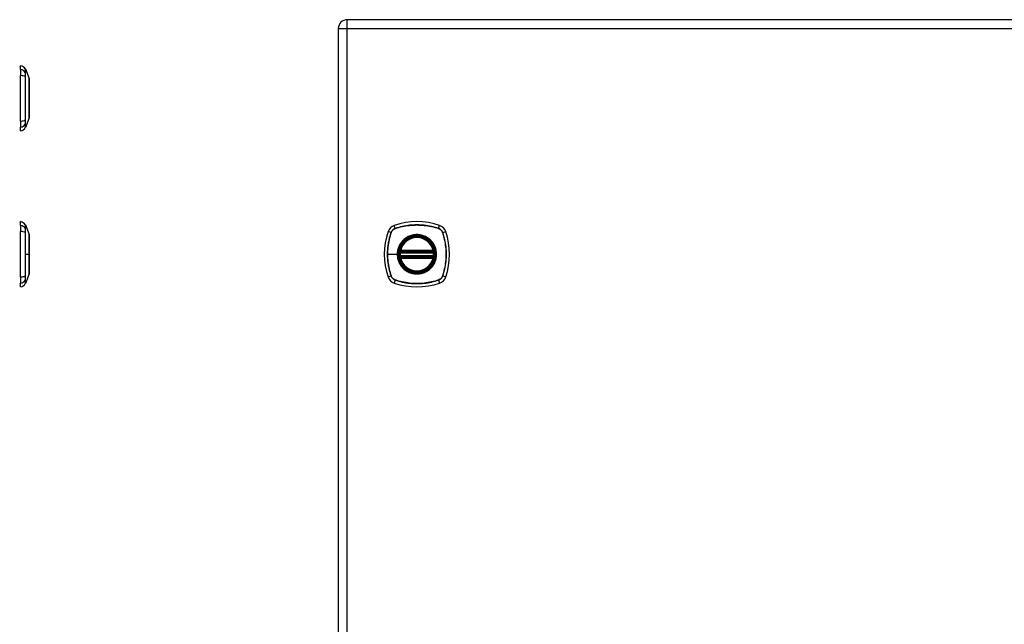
# Model space of a CAD drawing. Header units: inches. Extents: x 5 to 160, y 9 to 87.
# Tile 172 of 203: x 42 to 59, y 52 to 63. Entities that reach past the tile are written whole.
import ezdxf

# ---------------------------------------------------------------- set-up
doc = ezdxf.new("R2010")
doc.units = ezdxf.units.IN
doc.header["$MEASUREMENT"] = 0
doc.layers.add('Visible Edges(ANSI)', color=7, linetype='Continuous', lineweight=25)
doc.layers.add('Visible Tangent Edges(ANSI)', color=7, linetype='Continuous', lineweight=25)

msp = doc.modelspace()

# ---------------------------------------------------------------- linework, layer by layer
at = {"layer": 'Visible Edges(ANSI)'}
for p, q in [((77.184, 62.676), (47.588, 62.676)), ((47.427, 62.515), (47.427, 21.034)), ((41.667, 61.775), (41.667, 61.843)), ((41.667, 61.775), (41.667, 61.664)), ((41.754, 61.783), (41.822, 61.609)), ((41.667, 60.84), (41.667, 61.664)), ((41.822, 60.895), (41.754, 60.721)), ((41.667, 60.84), (41.667, 60.73)), ((41.667, 60.662), (41.667, 60.73)), ((41.667, 58.949), (41.667, 59.017)), ((41.667, 58.949), (41.667, 58.838)), ((41.754, 58.957), (41.822, 58.783)), ((41.667, 58.014), (41.667, 58.838)), ((48.554, 58.465), (49.148, 58.465)), ((49.148, 58.387), (48.554, 58.387)), ((48.558, 58.485), (49.144, 58.485)), ((49.144, 58.367), (48.558, 58.367)), ((41.667, 58.014), (41.667, 57.904)), ((41.822, 58.069), (41.754, 57.895)), ((41.667, 57.836), (41.667, 57.904))]:
    msp.add_line(p, q, dxfattribs=at)
at = {"layer": 'Visible Edges(ANSI)', "flags": 128}
for points in [[(41.822, 60.897), (41.822, 60.897), (41.822, 60.899), (41.822, 60.901), (41.822, 60.904), (41.822, 60.908), (41.822, 60.912), (41.822, 60.918), (41.822, 60.924), (41.822, 60.931), (41.822, 60.939), (41.822, 60.948), (41.822, 60.957), (41.822, 60.967), (41.822, 60.978), (41.822, 60.989), (41.822, 61.001), (41.822, 61.013), (41.822, 61.027), (41.822, 61.04), (41.822, 61.055), (41.822, 61.069), (41.822, 61.084), (41.822, 61.1), (41.822, 61.116), (41.822, 61.132), (41.822, 61.149), (41.822, 61.166), (41.822, 61.183), (41.822, 61.2), (41.822, 61.217), (41.822, 61.235), (41.822, 61.252), (41.822, 61.27), (41.822, 61.287), (41.822, 61.304), (41.822, 61.322), (41.822, 61.339), (41.822, 61.355), (41.822, 61.372), (41.822, 61.388), (41.822, 61.404), (41.822, 61.42), (41.822, 61.435), (41.822, 61.45), (41.822, 61.464), (41.822, 61.478), (41.822, 61.491), (41.822, 61.504), (41.822, 61.515), (41.822, 61.527), (41.822, 61.537), (41.822, 61.548), (41.822, 61.557), (41.822, 61.565), (41.822, 61.573), (41.822, 61.58), (41.822, 61.587), (41.822, 61.592), (41.822, 61.597), (41.822, 61.6), (41.822, 61.603), (41.822, 61.605), (41.822, 61.607), (41.822, 61.607)], [(41.822, 58.071), (41.822, 58.071), (41.822, 58.073), (41.822, 58.075), (41.822, 58.078), (41.822, 58.082), (41.822, 58.086), (41.822, 58.092), (41.822, 58.098), (41.822, 58.105), (41.822, 58.113), (41.822, 58.122), (41.822, 58.131), (41.822, 58.141), (41.822, 58.151), (41.822, 58.163), (41.822, 58.175), (41.822, 58.187), (41.822, 58.201), (41.822, 58.214), (41.822, 58.228), (41.822, 58.243), (41.822, 58.258), (41.822, 58.274), (41.822, 58.29), (41.822, 58.306), (41.822, 58.323), (41.822, 58.339), (41.822, 58.357), (41.822, 58.374), (41.822, 58.391), (41.822, 58.408), (41.822, 58.426), (41.822, 58.443), (41.822, 58.461), (41.822, 58.478), (41.822, 58.495), (41.822, 58.512), (41.822, 58.529), (41.822, 58.546), (41.822, 58.562), (41.822, 58.578), (41.822, 58.593), (41.822, 58.609), (41.822, 58.623), (41.822, 58.638), (41.822, 58.652), (41.822, 58.665), (41.822, 58.677), (41.822, 58.689), (41.822, 58.701), (41.822, 58.711), (41.822, 58.721), (41.822, 58.731), (41.822, 58.739), (41.822, 58.747), (41.822, 58.754), (41.822, 58.76), (41.822, 58.766), (41.822, 58.771), (41.822, 58.774), (41.822, 58.777), (41.822, 58.779), (41.822, 58.781), (41.822, 58.781)], [(48.543, 58.479), (48.543, 58.479), (48.543, 58.479), (48.542, 58.479), (48.542, 58.478), (48.542, 58.478), (48.542, 58.477), (48.542, 58.477), (48.542, 58.476), (48.542, 58.475), (48.542, 58.474), (48.542, 58.473), (48.541, 58.472), (48.541, 58.471), (48.541, 58.47), (48.541, 58.468), (48.541, 58.467), (48.54, 58.466), (48.54, 58.464), (48.54, 58.463), (48.54, 58.461), (48.54, 58.459), (48.54, 58.458), (48.539, 58.456), (48.539, 58.455)], [(48.539, 58.397), (48.539, 58.396), (48.54, 58.394), (48.54, 58.393), (48.54, 58.391), (48.54, 58.39), (48.54, 58.388), (48.54, 58.387), (48.541, 58.385), (48.541, 58.384), (48.541, 58.383), (48.541, 58.381), (48.541, 58.38), (48.542, 58.379), (48.542, 58.378), (48.542, 58.377), (48.542, 58.376), (48.542, 58.375), (48.542, 58.375), (48.542, 58.374), (48.542, 58.374), (48.542, 58.373), (48.543, 58.373), (48.543, 58.373), (48.543, 58.373)], [(49.163, 58.455), (49.163, 58.456), (49.162, 58.458), (49.162, 58.459), (49.162, 58.461), (49.162, 58.463), (49.162, 58.464), (49.161, 58.466), (49.161, 58.467), (49.161, 58.468), (49.161, 58.47), (49.161, 58.471), (49.161, 58.472), (49.16, 58.473), (49.16, 58.474), (49.16, 58.475), (49.16, 58.476), (49.16, 58.477), (49.16, 58.477), (49.16, 58.478), (49.16, 58.478), (49.16, 58.479), (49.159, 58.479), (49.159, 58.479), (49.159, 58.479)], [(49.159, 58.373), (49.159, 58.373), (49.159, 58.373), (49.16, 58.373), (49.16, 58.374), (49.16, 58.374), (49.16, 58.375), (49.16, 58.375), (49.16, 58.376), (49.16, 58.377), (49.16, 58.378), (49.16, 58.379), (49.161, 58.38), (49.161, 58.381), (49.161, 58.383), (49.161, 58.384), (49.161, 58.385), (49.161, 58.387), (49.162, 58.388), (49.162, 58.39), (49.162, 58.391), (49.162, 58.393), (49.162, 58.394), (49.163, 58.396), (49.163, 58.397)]]:
    msp.add_lwpolyline(points, dxfattribs=at)
at = {"layer": 'Visible Edges(ANSI)'}
for radius in [0.32, 0.315]:
    msp.add_circle((48.851, 58.426), radius, dxfattribs=at)
for centre, radius, start, end in [((47.588, 62.515), 0.161, 90, 180), ((41.675, 61.784), 0.0394, 101.537, 126.8699), ((41.651, 61.726), 0.118, 29.7291, 82.0587), ((41.745, 61.779), 0.00984, 21.2505, 29.7291), ((41.817, 61.607), 0.00492, 0.2088, 21.2505), ((41.817, 60.897), 0.00492, 338.7495, 359.7912), ((41.675, 60.721), 0.0394, 233.1301, 258.463), ((41.651, 60.779), 0.118, 277.9413, 330.2709), ((41.745, 60.725), 0.00984, 330.2709, 338.7495), ((41.675, 58.958), 0.0394, 101.537, 126.8699), ((41.651, 58.9), 0.118, 29.7291, 82.0587), ((41.745, 58.953), 0.00984, 21.2505, 29.7291), ((48.496, 58.781), 0.177, 108.7722, 161.2278), ((48.851, 57.737), 1.28, 71.2278, 108.7722), ((49.206, 58.781), 0.177, 18.7722, 71.2278), ((41.817, 58.781), 0.00492, 0.2088, 21.2505), ((49.54, 58.426), 1.28, 161.2278, 198.7722), ((48.851, 58.426), 0.313, 13.6344, 166.3656), ((48.162, 58.426), 1.28, 341.2278, 18.7722), ((48.851, 58.426), 0.313, 174.7499, 185.2501), ((48.554, 58.477), 0.0118, 170.216, 270), ((48.554, 58.375), 0.0118, 90, 189.784), ((48.851, 58.426), 0.313, 166.3656, 170.216), ((48.851, 58.426), 0.313, 189.784, 193.6344), ((48.558, 58.497), 0.0118, 166.3656, 270), ((48.558, 58.355), 0.0118, 90, 193.6344), ((49.144, 58.497), 0.0118, 270, 13.6344), ((49.144, 58.355), 0.0118, 346.3656, 90), ((49.148, 58.477), 0.0118, 270, 9.784), ((49.148, 58.375), 0.0118, 350.216, 90), ((48.851, 58.426), 0.313, 9.784, 13.6344), ((48.851, 58.426), 0.313, 346.3656, 350.216), ((48.851, 58.426), 0.313, 354.7499, 5.2501), ((48.851, 58.426), 0.313, 193.6344, 346.3656), ((41.817, 58.071), 0.00492, 338.7495, 359.7912), ((48.496, 58.071), 0.177, 198.7722, 251.2278), ((49.206, 58.071), 0.177, 288.7722, 341.2278), ((41.675, 57.895), 0.0394, 233.1301, 258.463), ((41.651, 57.953), 0.118, 277.9413, 330.2709), ((41.745, 57.899), 0.00984, 330.2709, 338.7495), ((48.851, 59.115), 1.28, 251.2278, 288.7722)]:
    msp.add_arc(centre, radius, start, end, dxfattribs=at)
at = {"layer": 'Visible Tangent Edges(ANSI)'}
for p, q in [((47.588, 62.515), (47.588, 62.676)), ((47.427, 62.515), (47.588, 62.515)), ((47.588, 62.515), (77.184, 62.515)), ((47.588, 21.034), (47.588, 62.515)), ((41.754, 61.783), (41.822, 61.609)), ((41.754, 61.718), (41.754, 61.718)), ((41.754, 61.644), (41.754, 61.644)), ((41.754, 60.86), (41.754, 60.86)), ((41.754, 60.786), (41.754, 60.787)), ((48.458, 58.894), (48.439, 58.949)), ((49.244, 58.894), (49.263, 58.949)), ((41.754, 58.892), (41.754, 58.892)), ((41.754, 58.818), (41.754, 58.818)), ((48.383, 58.819), (48.329, 58.838)), ((48.385, 58.818), (48.385, 58.818)), ((48.459, 58.892), (48.459, 58.892)), ((49.243, 58.892), (49.243, 58.892)), ((49.316, 58.818), (49.317, 58.818)), ((49.319, 58.819), (49.373, 58.838)), ((41.754, 58.426), (41.822, 58.426)), ((41.822, 58.426), (41.822, 58.426)), ((48.32, 58.426), (48.494, 58.426)), ((48.499, 58.426), (48.494, 58.426)), ((48.551, 58.454), (48.539, 58.455)), ((48.551, 58.399), (48.539, 58.397)), ((48.549, 58.478), (48.543, 58.479)), ((48.543, 58.373), (48.549, 58.374)), ((48.547, 58.5), (48.558, 58.497)), ((48.551, 58.454), (49.151, 58.454)), ((49.151, 58.399), (48.551, 58.399)), ((48.554, 58.465), (48.554, 58.476)), ((48.554, 58.377), (48.554, 58.387)), ((48.558, 58.485), (48.558, 58.497)), ((49.144, 58.497), (48.558, 58.497)), ((48.558, 58.475), (48.558, 58.485)), ((48.558, 58.475), (49.144, 58.475)), ((48.558, 58.367), (48.558, 58.377)), ((49.144, 58.377), (48.558, 58.377)), ((48.558, 58.355), (48.558, 58.367)), ((49.144, 58.497), (49.155, 58.5)), ((49.144, 58.497), (49.144, 58.485)), ((49.144, 58.485), (49.144, 58.475)), ((49.144, 58.377), (49.144, 58.367)), ((49.144, 58.367), (49.144, 58.355)), ((49.148, 58.476), (49.148, 58.465)), ((49.148, 58.387), (49.148, 58.377)), ((49.163, 58.455), (49.151, 58.454)), ((49.163, 58.397), (49.151, 58.399)), ((49.159, 58.479), (49.153, 58.478)), ((49.153, 58.374), (49.159, 58.373)), ((48.558, 58.355), (48.547, 58.352)), ((48.558, 58.355), (49.144, 58.355)), ((49.155, 58.352), (49.144, 58.355)), ((41.754, 58.034), (41.754, 58.034)), ((48.383, 58.033), (48.329, 58.014)), ((48.385, 58.034), (48.385, 58.034)), ((49.317, 58.034), (49.316, 58.034)), ((49.373, 58.014), (49.319, 58.033)), ((41.754, 57.96), (41.754, 57.961)), ((48.458, 57.959), (48.439, 57.904)), ((48.459, 57.96), (48.459, 57.961)), ((49.243, 57.961), (49.243, 57.96)), ((49.244, 57.959), (49.263, 57.904))]:
    msp.add_line(p, q, dxfattribs=at)
at = {"layer": 'Visible Tangent Edges(ANSI)', "flags": 128}
for points in [[(41.753, 61.784), (41.753, 61.784), (41.753, 61.784), (41.753, 61.783), (41.753, 61.782), (41.753, 61.781), (41.753, 61.78), (41.753, 61.779), (41.753, 61.777), (41.753, 61.775), (41.753, 61.773), (41.753, 61.771), (41.753, 61.768), (41.753, 61.765), (41.753, 61.762), (41.753, 61.759), (41.753, 61.755), (41.753, 61.752), (41.753, 61.748), (41.753, 61.744), (41.753, 61.739), (41.753, 61.735), (41.753, 61.73), (41.753, 61.725), (41.753, 61.72)], [(41.754, 61.718), (41.754, 61.723), (41.754, 61.728), (41.754, 61.733), (41.754, 61.737), (41.754, 61.742), (41.754, 61.746), (41.754, 61.75), (41.754, 61.754), (41.754, 61.757), (41.754, 61.761), (41.754, 61.764), (41.754, 61.766), (41.754, 61.769), (41.754, 61.771), (41.754, 61.774), (41.754, 61.776), (41.754, 61.777), (41.754, 61.779), (41.754, 61.78), (41.754, 61.781), (41.754, 61.782), (41.754, 61.782), (41.754, 61.783), (41.754, 61.783)], [(41.753, 61.72), (41.753, 61.718), (41.753, 61.716), (41.753, 61.715), (41.753, 61.713), (41.753, 61.71), (41.753, 61.708), (41.753, 61.706), (41.753, 61.703), (41.753, 61.7), (41.753, 61.697), (41.753, 61.694), (41.753, 61.691), (41.753, 61.688), (41.753, 61.685), (41.753, 61.681), (41.753, 61.677), (41.753, 61.674), (41.753, 61.67), (41.753, 61.666), (41.753, 61.662), (41.753, 61.658), (41.753, 61.654), (41.753, 61.649), (41.753, 61.645)], [(41.753, 61.645), (41.753, 61.613), (41.753, 61.581), (41.753, 61.549), (41.753, 61.517), (41.753, 61.484), (41.753, 61.451), (41.753, 61.418), (41.753, 61.385), (41.753, 61.351), (41.753, 61.318), (41.753, 61.285), (41.753, 61.251), (41.753, 61.218), (41.753, 61.185), (41.753, 61.152), (41.753, 61.118), (41.753, 61.085), (41.753, 61.052), (41.753, 61.02), (41.753, 60.987), (41.753, 60.955), (41.753, 60.923), (41.753, 60.891), (41.753, 60.859)], [(41.754, 61.644), (41.754, 61.649), (41.754, 61.653), (41.754, 61.657), (41.754, 61.661), (41.754, 61.665), (41.754, 61.669), (41.754, 61.672), (41.754, 61.676), (41.754, 61.679), (41.754, 61.683), (41.754, 61.686), (41.754, 61.689), (41.754, 61.693), (41.754, 61.695), (41.754, 61.698), (41.754, 61.701), (41.754, 61.704), (41.754, 61.706), (41.754, 61.708), (41.754, 61.71), (41.754, 61.713), (41.754, 61.714), (41.754, 61.716), (41.754, 61.718)], [(41.754, 60.86), (41.754, 60.892), (41.754, 60.923), (41.754, 60.955), (41.754, 60.988), (41.754, 61.02), (41.754, 61.053), (41.754, 61.086), (41.754, 61.119), (41.754, 61.152), (41.754, 61.185), (41.754, 61.218), (41.754, 61.251), (41.754, 61.285), (41.754, 61.318), (41.754, 61.351), (41.754, 61.384), (41.754, 61.417), (41.754, 61.45), (41.754, 61.483), (41.754, 61.516), (41.754, 61.548), (41.754, 61.581), (41.754, 61.612), (41.754, 61.644)], [(41.822, 61.609), (41.822, 61.609), (41.822, 61.608), (41.822, 61.608), (41.822, 61.607), (41.822, 61.605), (41.822, 61.604), (41.822, 61.602), (41.822, 61.599), (41.822, 61.597), (41.822, 61.594), (41.822, 61.591), (41.822, 61.588), (41.822, 61.584), (41.822, 61.58), (41.822, 61.576), (41.822, 61.572), (41.822, 61.567), (41.822, 61.562), (41.822, 61.557), (41.822, 61.551), (41.822, 61.545), (41.822, 61.539), (41.822, 61.533), (41.822, 61.527)], [(41.822, 61.527), (41.822, 61.525), (41.822, 61.523), (41.822, 61.521), (41.822, 61.519), (41.822, 61.518), (41.822, 61.516), (41.822, 61.514), (41.822, 61.512), (41.822, 61.51), (41.822, 61.508), (41.822, 61.506), (41.822, 61.504), (41.822, 61.502), (41.822, 61.5), (41.822, 61.498), (41.822, 61.496), (41.822, 61.494), (41.822, 61.492), (41.822, 61.49), (41.822, 61.488), (41.822, 61.486), (41.822, 61.484), (41.822, 61.482), (41.822, 61.48)], [(41.822, 61.48), (41.822, 61.464), (41.822, 61.447), (41.822, 61.429), (41.822, 61.411), (41.822, 61.392), (41.822, 61.373), (41.822, 61.353), (41.822, 61.334), (41.822, 61.314), (41.822, 61.293), (41.822, 61.273), (41.822, 61.252), (41.822, 61.231), (41.822, 61.211), (41.822, 61.19), (41.822, 61.17), (41.822, 61.15), (41.822, 61.131), (41.822, 61.112), (41.822, 61.093), (41.822, 61.075), (41.822, 61.057), (41.822, 61.041), (41.822, 61.025)], [(41.753, 60.859), (41.753, 60.855), (41.753, 60.85), (41.753, 60.846), (41.753, 60.842), (41.753, 60.838), (41.753, 60.834), (41.753, 60.831), (41.753, 60.827), (41.753, 60.823), (41.753, 60.82), (41.753, 60.816), (41.753, 60.813), (41.753, 60.81), (41.753, 60.807), (41.753, 60.804), (41.753, 60.801), (41.753, 60.799), (41.753, 60.796), (41.753, 60.794), (41.753, 60.792), (41.753, 60.79), (41.753, 60.788), (41.753, 60.786), (41.753, 60.785)], [(41.754, 60.787), (41.754, 60.788), (41.754, 60.79), (41.754, 60.792), (41.754, 60.794), (41.754, 60.796), (41.754, 60.798), (41.754, 60.801), (41.754, 60.803), (41.754, 60.806), (41.754, 60.809), (41.754, 60.812), (41.754, 60.815), (41.754, 60.818), (41.754, 60.821), (41.754, 60.825), (41.754, 60.828), (41.754, 60.832), (41.754, 60.836), (41.754, 60.839), (41.754, 60.843), (41.754, 60.847), (41.754, 60.851), (41.754, 60.855), (41.754, 60.86)], [(41.822, 61.025), (41.822, 61.022), (41.822, 61.02), (41.822, 61.018), (41.822, 61.016), (41.822, 61.014), (41.822, 61.012), (41.822, 61.01), (41.822, 61.008), (41.822, 61.006), (41.822, 61.004), (41.822, 61.002), (41.822, 61), (41.822, 60.998), (41.822, 60.996), (41.822, 60.994), (41.822, 60.992), (41.822, 60.99), (41.822, 60.988), (41.822, 60.987), (41.822, 60.985), (41.822, 60.983), (41.822, 60.981), (41.822, 60.979), (41.822, 60.977)], [(41.822, 60.977), (41.822, 60.971), (41.822, 60.965), (41.822, 60.959), (41.822, 60.953), (41.822, 60.948), (41.822, 60.942), (41.822, 60.937), (41.822, 60.933), (41.822, 60.928), (41.822, 60.924), (41.822, 60.92), (41.822, 60.916), (41.822, 60.913), (41.822, 60.91), (41.822, 60.907), (41.822, 60.905), (41.822, 60.902), (41.822, 60.901), (41.822, 60.899), (41.822, 60.898), (41.822, 60.897), (41.822, 60.896), (41.822, 60.895), (41.822, 60.895)], [(41.753, 60.785), (41.753, 60.779), (41.753, 60.774), (41.753, 60.769), (41.753, 60.765), (41.753, 60.761), (41.753, 60.756), (41.753, 60.752), (41.753, 60.749), (41.753, 60.745), (41.753, 60.742), (41.753, 60.739), (41.753, 60.736), (41.753, 60.734), (41.753, 60.731), (41.753, 60.729), (41.753, 60.727), (41.753, 60.725), (41.753, 60.724), (41.753, 60.723), (41.753, 60.722), (41.753, 60.721), (41.753, 60.72), (41.753, 60.72), (41.753, 60.72)], [(41.754, 60.721), (41.754, 60.721), (41.754, 60.722), (41.754, 60.722), (41.754, 60.723), (41.754, 60.724), (41.754, 60.725), (41.754, 60.727), (41.754, 60.729), (41.754, 60.73), (41.754, 60.733), (41.754, 60.735), (41.754, 60.738), (41.754, 60.741), (41.754, 60.744), (41.754, 60.747), (41.754, 60.75), (41.754, 60.754), (41.754, 60.758), (41.754, 60.762), (41.754, 60.767), (41.754, 60.771), (41.754, 60.776), (41.754, 60.781), (41.754, 60.786)], [(41.753, 58.958), (41.753, 58.958), (41.753, 58.958), (41.753, 58.957), (41.753, 58.956), (41.753, 58.955), (41.753, 58.954), (41.753, 58.953), (41.753, 58.951), (41.753, 58.949), (41.753, 58.947), (41.753, 58.945), (41.753, 58.942), (41.753, 58.939), (41.753, 58.936), (41.753, 58.933), (41.753, 58.929), (41.753, 58.926), (41.753, 58.922), (41.753, 58.918), (41.753, 58.913), (41.753, 58.909), (41.753, 58.904), (41.753, 58.899), (41.753, 58.894)], [(41.754, 58.892), (41.754, 58.897), (41.754, 58.902), (41.754, 58.907), (41.754, 58.911), (41.754, 58.916), (41.754, 58.92), (41.754, 58.924), (41.754, 58.928), (41.754, 58.931), (41.754, 58.935), (41.754, 58.938), (41.754, 58.94), (41.754, 58.943), (41.754, 58.945), (41.754, 58.948), (41.754, 58.95), (41.754, 58.951), (41.754, 58.953), (41.754, 58.954), (41.754, 58.955), (41.754, 58.956), (41.754, 58.956), (41.754, 58.957), (41.754, 58.957)], [(49.244, 58.894), (49.212, 58.904), (49.18, 58.913), (49.148, 58.922), (49.116, 58.929), (49.083, 58.936), (49.05, 58.942), (49.017, 58.947), (48.983, 58.951), (48.95, 58.954), (48.917, 58.956), (48.884, 58.958), (48.85, 58.958), (48.817, 58.958), (48.784, 58.956), (48.75, 58.954), (48.717, 58.951), (48.684, 58.947), (48.651, 58.942), (48.619, 58.936), (48.586, 58.929), (48.554, 58.922), (48.521, 58.913), (48.49, 58.904), (48.458, 58.894)], [(48.459, 58.892), (48.491, 58.902), (48.522, 58.911), (48.554, 58.92), (48.587, 58.928), (48.619, 58.934), (48.652, 58.94), (48.685, 58.945), (48.718, 58.95), (48.751, 58.953), (48.784, 58.955), (48.817, 58.956), (48.85, 58.957), (48.883, 58.956), (48.917, 58.955), (48.95, 58.953), (48.983, 58.95), (49.016, 58.946), (49.049, 58.941), (49.082, 58.935), (49.115, 58.928), (49.147, 58.92), (49.18, 58.911), (49.211, 58.902), (49.243, 58.892)], [(41.753, 58.894), (41.753, 58.892), (41.753, 58.89), (41.753, 58.889), (41.753, 58.887), (41.753, 58.884), (41.753, 58.882), (41.753, 58.88), (41.753, 58.877), (41.753, 58.874), (41.753, 58.871), (41.753, 58.868), (41.753, 58.865), (41.753, 58.862), (41.753, 58.859), (41.753, 58.855), (41.753, 58.851), (41.753, 58.848), (41.753, 58.844), (41.753, 58.84), (41.753, 58.836), (41.753, 58.832), (41.753, 58.828), (41.753, 58.823), (41.753, 58.819)], [(41.753, 58.819), (41.753, 58.788), (41.753, 58.756), (41.753, 58.723), (41.753, 58.691), (41.753, 58.658), (41.753, 58.625), (41.753, 58.592), (41.753, 58.559), (41.753, 58.525), (41.753, 58.492), (41.753, 58.459), (41.753, 58.426), (41.753, 58.392), (41.753, 58.359), (41.753, 58.326), (41.753, 58.293), (41.753, 58.259), (41.753, 58.226), (41.753, 58.194), (41.753, 58.161), (41.753, 58.129), (41.753, 58.097), (41.753, 58.065), (41.753, 58.033)], [(41.754, 58.818), (41.754, 58.823), (41.754, 58.827), (41.754, 58.831), (41.754, 58.835), (41.754, 58.839), (41.754, 58.843), (41.754, 58.846), (41.754, 58.85), (41.754, 58.853), (41.754, 58.857), (41.754, 58.86), (41.754, 58.863), (41.754, 58.867), (41.754, 58.869), (41.754, 58.872), (41.754, 58.875), (41.754, 58.878), (41.754, 58.88), (41.754, 58.882), (41.754, 58.884), (41.754, 58.886), (41.754, 58.888), (41.754, 58.89), (41.754, 58.892)], [(41.754, 58.426), (41.754, 58.443), (41.754, 58.459), (41.754, 58.476), (41.754, 58.492), (41.754, 58.509), (41.754, 58.526), (41.754, 58.542), (41.754, 58.559), (41.754, 58.575), (41.754, 58.592), (41.754, 58.608), (41.754, 58.625), (41.754, 58.641), (41.754, 58.658), (41.754, 58.674), (41.754, 58.69), (41.754, 58.706), (41.754, 58.723), (41.754, 58.739), (41.754, 58.755), (41.754, 58.771), (41.754, 58.787), (41.754, 58.802), (41.754, 58.818)], [(41.822, 58.783), (41.822, 58.783), (41.822, 58.782), (41.822, 58.782), (41.822, 58.781), (41.822, 58.779), (41.822, 58.778), (41.822, 58.776), (41.822, 58.773), (41.822, 58.771), (41.822, 58.768), (41.822, 58.765), (41.822, 58.762), (41.822, 58.758), (41.822, 58.754), (41.822, 58.75), (41.822, 58.745), (41.822, 58.741), (41.822, 58.736), (41.822, 58.73), (41.822, 58.725), (41.822, 58.719), (41.822, 58.713), (41.822, 58.707), (41.822, 58.701)], [(48.383, 58.819), (48.373, 58.788), (48.364, 58.756), (48.355, 58.723), (48.348, 58.691), (48.341, 58.658), (48.335, 58.625), (48.33, 58.592), (48.326, 58.559), (48.323, 58.525), (48.321, 58.492), (48.319, 58.459), (48.319, 58.426), (48.319, 58.392), (48.321, 58.359), (48.323, 58.326), (48.326, 58.293), (48.33, 58.259), (48.335, 58.226), (48.341, 58.194), (48.348, 58.161), (48.355, 58.129), (48.364, 58.097), (48.373, 58.065), (48.383, 58.033)], [(48.32, 58.426), (48.32, 58.443), (48.321, 58.459), (48.321, 58.476), (48.322, 58.492), (48.323, 58.509), (48.324, 58.526), (48.326, 58.542), (48.327, 58.559), (48.329, 58.575), (48.332, 58.592), (48.334, 58.608), (48.337, 58.625), (48.339, 58.641), (48.343, 58.658), (48.346, 58.674), (48.349, 58.69), (48.353, 58.706), (48.357, 58.723), (48.361, 58.739), (48.366, 58.755), (48.37, 58.771), (48.375, 58.787), (48.38, 58.802), (48.385, 58.818)], [(48.458, 58.894), (48.454, 58.892), (48.449, 58.89), (48.445, 58.889), (48.441, 58.887), (48.437, 58.884), (48.433, 58.882), (48.429, 58.88), (48.426, 58.877), (48.422, 58.874), (48.419, 58.871), (48.415, 58.868), (48.412, 58.865), (48.409, 58.862), (48.406, 58.859), (48.403, 58.855), (48.4, 58.851), (48.397, 58.848), (48.395, 58.844), (48.393, 58.84), (48.39, 58.836), (48.388, 58.832), (48.387, 58.828), (48.385, 58.823), (48.383, 58.819)], [(48.385, 58.818), (48.387, 58.823), (48.389, 58.827), (48.391, 58.831), (48.393, 58.835), (48.395, 58.839), (48.397, 58.843), (48.399, 58.846), (48.402, 58.85), (48.405, 58.853), (48.408, 58.857), (48.411, 58.86), (48.414, 58.863), (48.417, 58.867), (48.42, 58.869), (48.424, 58.872), (48.427, 58.875), (48.431, 58.878), (48.434, 58.88), (48.438, 58.882), (48.442, 58.884), (48.446, 58.886), (48.45, 58.888), (48.454, 58.89), (48.459, 58.892)], [(48.499, 58.426), (48.508, 58.505), (48.534, 58.579), (48.576, 58.646), (48.631, 58.702), (48.698, 58.744), (48.773, 58.769), (48.851, 58.778), (48.93, 58.769), (49.004, 58.743), (49.071, 58.701), (49.127, 58.646), (49.168, 58.579), (49.194, 58.504), (49.203, 58.426), (49.194, 58.347), (49.168, 58.273), (49.126, 58.206), (49.071, 58.151), (49.004, 58.109), (48.929, 58.083), (48.851, 58.074), (48.772, 58.083), (48.698, 58.109), (48.631, 58.151), (48.575, 58.206), (48.534, 58.273), (48.508, 58.348), (48.499, 58.426)], [(49.079, 58.701), (49.062, 58.713), (49.045, 58.725), (49.028, 58.736), (49.01, 58.745), (48.991, 58.754), (48.972, 58.762), (48.952, 58.768), (48.933, 58.773), (48.913, 58.778), (48.892, 58.781), (48.872, 58.782), (48.851, 58.783), (48.83, 58.782), (48.81, 58.781), (48.789, 58.778), (48.769, 58.773), (48.749, 58.768), (48.73, 58.762), (48.711, 58.754), (48.692, 58.745), (48.674, 58.736), (48.656, 58.725), (48.64, 58.713), (48.623, 58.701)], [(49.243, 58.892), (49.248, 58.89), (49.252, 58.888), (49.256, 58.886), (49.26, 58.884), (49.264, 58.882), (49.267, 58.88), (49.271, 58.878), (49.275, 58.875), (49.278, 58.872), (49.282, 58.869), (49.285, 58.867), (49.288, 58.863), (49.291, 58.86), (49.294, 58.857), (49.297, 58.853), (49.3, 58.85), (49.303, 58.846), (49.305, 58.843), (49.307, 58.839), (49.309, 58.835), (49.311, 58.831), (49.313, 58.827), (49.315, 58.823), (49.316, 58.818)], [(49.319, 58.819), (49.317, 58.823), (49.315, 58.828), (49.313, 58.832), (49.311, 58.836), (49.309, 58.84), (49.307, 58.844), (49.305, 58.848), (49.302, 58.851), (49.299, 58.855), (49.296, 58.859), (49.293, 58.862), (49.29, 58.865), (49.287, 58.868), (49.283, 58.871), (49.28, 58.874), (49.276, 58.877), (49.273, 58.88), (49.269, 58.882), (49.265, 58.884), (49.261, 58.887), (49.257, 58.889), (49.253, 58.89), (49.248, 58.892), (49.244, 58.894)], [(49.317, 58.818), (49.327, 58.787), (49.336, 58.755), (49.345, 58.723), (49.353, 58.69), (49.359, 58.658), (49.365, 58.625), (49.37, 58.592), (49.374, 58.559), (49.378, 58.526), (49.38, 58.493), (49.381, 58.46), (49.382, 58.427), (49.381, 58.394), (49.38, 58.36), (49.378, 58.327), (49.375, 58.294), (49.37, 58.261), (49.365, 58.228), (49.36, 58.195), (49.353, 58.162), (49.345, 58.13), (49.336, 58.098), (49.327, 58.066), (49.317, 58.034)], [(49.319, 58.033), (49.329, 58.065), (49.338, 58.097), (49.347, 58.129), (49.354, 58.162), (49.361, 58.194), (49.367, 58.227), (49.372, 58.26), (49.376, 58.294), (49.379, 58.327), (49.381, 58.36), (49.383, 58.394), (49.383, 58.427), (49.383, 58.46), (49.381, 58.493), (49.379, 58.527), (49.376, 58.56), (49.372, 58.593), (49.367, 58.626), (49.361, 58.658), (49.354, 58.691), (49.347, 58.723), (49.338, 58.756), (49.329, 58.788), (49.319, 58.819)], [(41.822, 58.701), (41.822, 58.699), (41.822, 58.697), (41.822, 58.695), (41.822, 58.693), (41.822, 58.692), (41.822, 58.69), (41.822, 58.688), (41.822, 58.686), (41.822, 58.684), (41.822, 58.682), (41.822, 58.68), (41.822, 58.678), (41.822, 58.676), (41.822, 58.674), (41.822, 58.672), (41.822, 58.67), (41.822, 58.668), (41.822, 58.666), (41.822, 58.664), (41.822, 58.662), (41.822, 58.66), (41.822, 58.658), (41.822, 58.656), (41.822, 58.654)], [(41.822, 58.654), (41.822, 58.646), (41.822, 58.637), (41.822, 58.629), (41.822, 58.62), (41.822, 58.612), (41.822, 58.603), (41.822, 58.594), (41.822, 58.585), (41.822, 58.576), (41.822, 58.566), (41.822, 58.557), (41.822, 58.547), (41.822, 58.537), (41.822, 58.528), (41.822, 58.518), (41.822, 58.508), (41.822, 58.498), (41.822, 58.487), (41.822, 58.477), (41.822, 58.467), (41.822, 58.457), (41.822, 58.447), (41.822, 58.436), (41.822, 58.426)], [(48.576, 58.654), (48.57, 58.646), (48.564, 58.637), (48.558, 58.629), (48.552, 58.62), (48.546, 58.612), (48.541, 58.603), (48.536, 58.594), (48.531, 58.585), (48.527, 58.576), (48.523, 58.566), (48.519, 58.557), (48.515, 58.547), (48.512, 58.537), (48.509, 58.528), (48.506, 58.518), (48.504, 58.508), (48.501, 58.498), (48.499, 58.487), (48.498, 58.477), (48.496, 58.467), (48.495, 58.457), (48.495, 58.447), (48.494, 58.436), (48.494, 58.426)], [(48.623, 58.701), (48.621, 58.699), (48.619, 58.697), (48.617, 58.695), (48.615, 58.693), (48.613, 58.692), (48.611, 58.69), (48.609, 58.688), (48.607, 58.686), (48.605, 58.684), (48.603, 58.682), (48.601, 58.68), (48.599, 58.678), (48.597, 58.676), (48.595, 58.674), (48.593, 58.672), (48.591, 58.67), (48.589, 58.668), (48.587, 58.666), (48.585, 58.664), (48.584, 58.662), (48.582, 58.66), (48.58, 58.658), (48.578, 58.656), (48.576, 58.654)], [(49.126, 58.654), (49.124, 58.656), (49.122, 58.658), (49.12, 58.66), (49.118, 58.662), (49.117, 58.664), (49.115, 58.666), (49.113, 58.668), (49.111, 58.67), (49.109, 58.672), (49.107, 58.674), (49.105, 58.676), (49.103, 58.678), (49.101, 58.68), (49.099, 58.682), (49.097, 58.684), (49.095, 58.686), (49.093, 58.688), (49.091, 58.69), (49.089, 58.692), (49.087, 58.693), (49.085, 58.695), (49.083, 58.697), (49.081, 58.699), (49.079, 58.701)], [(49.126, 58.199), (49.138, 58.215), (49.15, 58.232), (49.161, 58.249), (49.17, 58.267), (49.179, 58.286), (49.187, 58.305), (49.193, 58.325), (49.198, 58.345), (49.203, 58.365), (49.205, 58.385), (49.207, 58.406), (49.208, 58.426), (49.207, 58.447), (49.205, 58.467), (49.203, 58.488), (49.198, 58.508), (49.193, 58.528), (49.187, 58.547), (49.179, 58.566), (49.17, 58.585), (49.161, 58.603), (49.15, 58.621), (49.138, 58.638), (49.126, 58.654)], [(41.754, 58.034), (41.754, 58.05), (41.754, 58.066), (41.754, 58.082), (41.754, 58.097), (41.754, 58.113), (41.754, 58.13), (41.754, 58.146), (41.754, 58.162), (41.754, 58.178), (41.754, 58.194), (41.754, 58.211), (41.754, 58.227), (41.754, 58.244), (41.754, 58.26), (41.754, 58.277), (41.754, 58.293), (41.754, 58.31), (41.754, 58.326), (41.754, 58.343), (41.754, 58.36), (41.754, 58.376), (41.754, 58.393), (41.754, 58.409), (41.754, 58.426)], [(41.822, 58.426), (41.822, 58.416), (41.822, 58.406), (41.822, 58.395), (41.822, 58.385), (41.822, 58.375), (41.822, 58.365), (41.822, 58.354), (41.822, 58.344), (41.822, 58.334), (41.822, 58.325), (41.822, 58.315), (41.822, 58.305), (41.822, 58.295), (41.822, 58.286), (41.822, 58.277), (41.822, 58.267), (41.822, 58.258), (41.822, 58.249), (41.822, 58.24), (41.822, 58.232), (41.822, 58.223), (41.822, 58.215), (41.822, 58.207), (41.822, 58.199)], [(48.385, 58.034), (48.38, 58.05), (48.375, 58.066), (48.37, 58.082), (48.366, 58.097), (48.361, 58.113), (48.357, 58.13), (48.353, 58.146), (48.349, 58.162), (48.346, 58.178), (48.343, 58.194), (48.339, 58.211), (48.337, 58.227), (48.334, 58.244), (48.332, 58.26), (48.329, 58.277), (48.327, 58.293), (48.326, 58.31), (48.324, 58.326), (48.323, 58.343), (48.322, 58.36), (48.321, 58.376), (48.321, 58.393), (48.32, 58.409), (48.32, 58.426)], [(48.494, 58.426), (48.494, 58.416), (48.495, 58.406), (48.495, 58.395), (48.497, 58.385), (48.498, 58.375), (48.499, 58.365), (48.501, 58.354), (48.504, 58.344), (48.506, 58.334), (48.509, 58.325), (48.512, 58.315), (48.515, 58.305), (48.519, 58.295), (48.523, 58.286), (48.527, 58.277), (48.532, 58.267), (48.536, 58.258), (48.541, 58.249), (48.547, 58.24), (48.552, 58.232), (48.558, 58.223), (48.564, 58.215), (48.57, 58.207), (48.576, 58.199)], [(48.547, 58.5), (48.547, 58.499), (48.546, 58.498), (48.546, 58.497), (48.546, 58.496), (48.546, 58.495), (48.546, 58.494), (48.546, 58.493), (48.546, 58.492), (48.546, 58.491), (48.546, 58.49), (48.546, 58.489), (48.546, 58.489), (48.546, 58.488), (48.546, 58.487), (48.546, 58.486), (48.546, 58.485), (48.546, 58.484), (48.547, 58.483), (48.547, 58.482), (48.547, 58.481), (48.547, 58.481), (48.548, 58.48), (48.548, 58.479), (48.549, 58.478)], [(48.549, 58.374), (48.548, 58.373), (48.548, 58.372), (48.547, 58.372), (48.547, 58.371), (48.547, 58.37), (48.547, 58.369), (48.546, 58.368), (48.546, 58.367), (48.546, 58.366), (48.546, 58.366), (48.546, 58.365), (48.546, 58.364), (48.546, 58.363), (48.546, 58.362), (48.546, 58.361), (48.546, 58.36), (48.546, 58.359), (48.546, 58.358), (48.546, 58.357), (48.546, 58.356), (48.546, 58.355), (48.546, 58.354), (48.547, 58.353), (48.547, 58.352)], [(48.549, 58.478), (48.549, 58.478), (48.549, 58.478), (48.549, 58.478), (48.549, 58.478), (48.55, 58.477), (48.55, 58.477), (48.55, 58.477), (48.55, 58.477), (48.55, 58.477), (48.551, 58.477), (48.551, 58.477), (48.551, 58.477), (48.551, 58.476), (48.552, 58.476), (48.552, 58.476), (48.552, 58.476), (48.552, 58.476), (48.553, 58.476), (48.553, 58.476), (48.553, 58.476), (48.553, 58.476), (48.554, 58.476), (48.554, 58.476), (48.554, 58.476)], [(48.554, 58.377), (48.554, 58.377), (48.554, 58.377), (48.553, 58.376), (48.553, 58.376), (48.553, 58.376), (48.553, 58.376), (48.552, 58.376), (48.552, 58.376), (48.552, 58.376), (48.552, 58.376), (48.551, 58.376), (48.551, 58.376), (48.551, 58.375), (48.551, 58.375), (48.55, 58.375), (48.55, 58.375), (48.55, 58.375), (48.55, 58.375), (48.55, 58.375), (48.549, 58.375), (48.549, 58.374), (48.549, 58.374), (48.549, 58.374), (48.549, 58.374)], [(48.551, 58.454), (48.551, 58.454), (48.551, 58.455), (48.552, 58.456), (48.552, 58.457), (48.552, 58.457), (48.552, 58.458), (48.552, 58.459), (48.552, 58.46), (48.553, 58.46), (48.553, 58.461), (48.553, 58.461), (48.553, 58.462), (48.553, 58.462), (48.553, 58.463), (48.554, 58.463), (48.554, 58.464), (48.554, 58.464), (48.554, 58.465), (48.554, 58.465), (48.554, 58.465), (48.554, 58.465), (48.554, 58.465), (48.554, 58.465), (48.554, 58.465)], [(48.554, 58.387), (48.554, 58.387), (48.554, 58.387), (48.554, 58.387), (48.554, 58.387), (48.554, 58.387), (48.554, 58.388), (48.554, 58.388), (48.554, 58.388), (48.554, 58.389), (48.553, 58.389), (48.553, 58.39), (48.553, 58.39), (48.553, 58.391), (48.553, 58.391), (48.553, 58.392), (48.552, 58.393), (48.552, 58.393), (48.552, 58.394), (48.552, 58.395), (48.552, 58.395), (48.552, 58.396), (48.551, 58.397), (48.551, 58.398), (48.551, 58.399)], [(48.554, 58.476), (48.554, 58.476), (48.555, 58.476), (48.555, 58.475), (48.555, 58.475), (48.555, 58.475), (48.555, 58.475), (48.555, 58.475), (48.556, 58.475), (48.556, 58.475), (48.556, 58.475), (48.556, 58.475), (48.556, 58.475), (48.556, 58.475), (48.557, 58.475), (48.557, 58.475), (48.557, 58.475), (48.557, 58.475), (48.557, 58.475), (48.557, 58.475), (48.558, 58.475), (48.558, 58.475), (48.558, 58.475), (48.558, 58.475), (48.558, 58.475)], [(48.558, 58.377), (48.558, 58.377), (48.558, 58.377), (48.558, 58.377), (48.558, 58.377), (48.557, 58.377), (48.557, 58.377), (48.557, 58.377), (48.557, 58.377), (48.557, 58.377), (48.557, 58.377), (48.556, 58.377), (48.556, 58.377), (48.556, 58.377), (48.556, 58.377), (48.556, 58.377), (48.556, 58.377), (48.555, 58.377), (48.555, 58.377), (48.555, 58.377), (48.555, 58.377), (48.555, 58.377), (48.555, 58.377), (48.554, 58.377), (48.554, 58.377)], [(49.144, 58.475), (49.144, 58.475), (49.144, 58.475), (49.144, 58.475), (49.144, 58.475), (49.145, 58.475), (49.145, 58.475), (49.145, 58.475), (49.145, 58.475), (49.145, 58.475), (49.145, 58.475), (49.146, 58.475), (49.146, 58.475), (49.146, 58.475), (49.146, 58.475), (49.146, 58.475), (49.146, 58.475), (49.147, 58.475), (49.147, 58.475), (49.147, 58.475), (49.147, 58.475), (49.147, 58.475), (49.147, 58.476), (49.148, 58.476), (49.148, 58.476)], [(49.148, 58.377), (49.148, 58.377), (49.147, 58.377), (49.147, 58.377), (49.147, 58.377), (49.147, 58.377), (49.147, 58.377), (49.147, 58.377), (49.146, 58.377), (49.146, 58.377), (49.146, 58.377), (49.146, 58.377), (49.146, 58.377), (49.146, 58.377), (49.145, 58.377), (49.145, 58.377), (49.145, 58.377), (49.145, 58.377), (49.145, 58.377), (49.145, 58.377), (49.144, 58.377), (49.144, 58.377), (49.144, 58.377), (49.144, 58.377), (49.144, 58.377)], [(49.148, 58.476), (49.148, 58.476), (49.148, 58.476), (49.149, 58.476), (49.149, 58.476), (49.149, 58.476), (49.149, 58.476), (49.15, 58.476), (49.15, 58.476), (49.15, 58.476), (49.15, 58.476), (49.151, 58.476), (49.151, 58.477), (49.151, 58.477), (49.151, 58.477), (49.152, 58.477), (49.152, 58.477), (49.152, 58.477), (49.152, 58.477), (49.152, 58.477), (49.153, 58.478), (49.153, 58.478), (49.153, 58.478), (49.153, 58.478), (49.153, 58.478)], [(49.148, 58.465), (49.148, 58.465), (49.148, 58.465), (49.148, 58.465), (49.148, 58.465), (49.148, 58.465), (49.148, 58.465), (49.148, 58.464), (49.148, 58.464), (49.148, 58.463), (49.149, 58.463), (49.149, 58.462), (49.149, 58.462), (49.149, 58.461), (49.149, 58.461), (49.149, 58.46), (49.15, 58.46), (49.15, 58.459), (49.15, 58.458), (49.15, 58.457), (49.15, 58.457), (49.15, 58.456), (49.151, 58.455), (49.151, 58.454), (49.151, 58.454)], [(49.151, 58.399), (49.151, 58.398), (49.151, 58.397), (49.15, 58.396), (49.15, 58.395), (49.15, 58.395), (49.15, 58.394), (49.15, 58.393), (49.15, 58.393), (49.149, 58.392), (49.149, 58.391), (49.149, 58.391), (49.149, 58.39), (49.149, 58.39), (49.149, 58.389), (49.148, 58.389), (49.148, 58.388), (49.148, 58.388), (49.148, 58.388), (49.148, 58.387), (49.148, 58.387), (49.148, 58.387), (49.148, 58.387), (49.148, 58.387), (49.148, 58.387)], [(49.153, 58.374), (49.153, 58.374), (49.153, 58.374), (49.153, 58.374), (49.153, 58.375), (49.152, 58.375), (49.152, 58.375), (49.152, 58.375), (49.152, 58.375), (49.152, 58.375), (49.151, 58.375), (49.151, 58.375), (49.151, 58.376), (49.151, 58.376), (49.15, 58.376), (49.15, 58.376), (49.15, 58.376), (49.15, 58.376), (49.149, 58.376), (49.149, 58.376), (49.149, 58.376), (49.149, 58.376), (49.148, 58.377), (49.148, 58.377), (49.148, 58.377)], [(49.153, 58.478), (49.154, 58.479), (49.154, 58.48), (49.155, 58.481), (49.155, 58.481), (49.155, 58.482), (49.155, 58.483), (49.156, 58.484), (49.156, 58.485), (49.156, 58.486), (49.156, 58.487), (49.156, 58.488), (49.156, 58.489), (49.156, 58.489), (49.156, 58.49), (49.156, 58.491), (49.156, 58.492), (49.156, 58.493), (49.156, 58.494), (49.156, 58.495), (49.156, 58.496), (49.156, 58.497), (49.156, 58.498), (49.155, 58.499), (49.155, 58.5)], [(49.155, 58.352), (49.155, 58.353), (49.156, 58.354), (49.156, 58.355), (49.156, 58.356), (49.156, 58.357), (49.156, 58.358), (49.156, 58.359), (49.156, 58.36), (49.156, 58.361), (49.156, 58.362), (49.156, 58.363), (49.156, 58.364), (49.156, 58.365), (49.156, 58.366), (49.156, 58.366), (49.156, 58.367), (49.156, 58.368), (49.155, 58.369), (49.155, 58.37), (49.155, 58.371), (49.155, 58.372), (49.154, 58.372), (49.154, 58.373), (49.153, 58.374)], [(41.822, 58.199), (41.822, 58.196), (41.822, 58.194), (41.822, 58.192), (41.822, 58.19), (41.822, 58.188), (41.822, 58.186), (41.822, 58.184), (41.822, 58.182), (41.822, 58.18), (41.822, 58.178), (41.822, 58.176), (41.822, 58.174), (41.822, 58.172), (41.822, 58.17), (41.822, 58.168), (41.822, 58.166), (41.822, 58.164), (41.822, 58.162), (41.822, 58.161), (41.822, 58.159), (41.822, 58.157), (41.822, 58.155), (41.822, 58.153), (41.822, 58.151)], [(48.576, 58.199), (48.578, 58.196), (48.58, 58.194), (48.582, 58.192), (48.584, 58.19), (48.585, 58.188), (48.587, 58.186), (48.589, 58.184), (48.591, 58.182), (48.593, 58.18), (48.595, 58.178), (48.597, 58.176), (48.599, 58.174), (48.601, 58.172), (48.603, 58.17), (48.605, 58.168), (48.607, 58.166), (48.609, 58.164), (48.611, 58.162), (48.613, 58.161), (48.615, 58.159), (48.617, 58.157), (48.619, 58.155), (48.621, 58.153), (48.623, 58.151)], [(49.079, 58.151), (49.081, 58.153), (49.083, 58.155), (49.085, 58.157), (49.087, 58.159), (49.089, 58.161), (49.091, 58.162), (49.093, 58.164), (49.095, 58.166), (49.097, 58.168), (49.099, 58.17), (49.101, 58.172), (49.103, 58.174), (49.105, 58.176), (49.107, 58.178), (49.109, 58.18), (49.111, 58.182), (49.113, 58.184), (49.115, 58.186), (49.117, 58.188), (49.118, 58.19), (49.12, 58.192), (49.122, 58.194), (49.124, 58.196), (49.126, 58.199)], [(41.753, 58.033), (41.753, 58.029), (41.753, 58.024), (41.753, 58.02), (41.753, 58.016), (41.753, 58.012), (41.753, 58.008), (41.753, 58.005), (41.753, 58.001), (41.753, 57.997), (41.753, 57.994), (41.753, 57.99), (41.753, 57.987), (41.753, 57.984), (41.753, 57.981), (41.753, 57.978), (41.753, 57.975), (41.753, 57.973), (41.753, 57.97), (41.753, 57.968), (41.753, 57.966), (41.753, 57.964), (41.753, 57.962), (41.753, 57.96), (41.753, 57.959)], [(41.754, 57.961), (41.754, 57.962), (41.754, 57.964), (41.754, 57.966), (41.754, 57.968), (41.754, 57.97), (41.754, 57.972), (41.754, 57.975), (41.754, 57.977), (41.754, 57.98), (41.754, 57.983), (41.754, 57.986), (41.754, 57.989), (41.754, 57.992), (41.754, 57.995), (41.754, 57.999), (41.754, 58.002), (41.754, 58.006), (41.754, 58.01), (41.754, 58.013), (41.754, 58.017), (41.754, 58.021), (41.754, 58.025), (41.754, 58.029), (41.754, 58.034)], [(41.822, 58.151), (41.822, 58.145), (41.822, 58.139), (41.822, 58.133), (41.822, 58.127), (41.822, 58.122), (41.822, 58.116), (41.822, 58.111), (41.822, 58.107), (41.822, 58.102), (41.822, 58.098), (41.822, 58.094), (41.822, 58.09), (41.822, 58.087), (41.822, 58.084), (41.822, 58.081), (41.822, 58.079), (41.822, 58.076), (41.822, 58.075), (41.822, 58.073), (41.822, 58.072), (41.822, 58.071), (41.822, 58.07), (41.822, 58.069), (41.822, 58.069)], [(48.383, 58.033), (48.385, 58.029), (48.387, 58.024), (48.388, 58.02), (48.39, 58.016), (48.393, 58.012), (48.395, 58.008), (48.397, 58.005), (48.4, 58.001), (48.403, 57.997), (48.406, 57.994), (48.409, 57.99), (48.412, 57.987), (48.415, 57.984), (48.419, 57.981), (48.422, 57.978), (48.426, 57.975), (48.429, 57.973), (48.433, 57.97), (48.437, 57.968), (48.441, 57.966), (48.445, 57.964), (48.449, 57.962), (48.454, 57.96), (48.458, 57.959)], [(48.459, 57.961), (48.454, 57.962), (48.45, 57.964), (48.446, 57.966), (48.442, 57.968), (48.438, 57.97), (48.434, 57.972), (48.431, 57.975), (48.427, 57.977), (48.424, 57.98), (48.42, 57.983), (48.417, 57.986), (48.414, 57.989), (48.411, 57.992), (48.408, 57.995), (48.405, 57.999), (48.402, 58.002), (48.399, 58.006), (48.397, 58.01), (48.395, 58.013), (48.393, 58.017), (48.391, 58.021), (48.389, 58.025), (48.387, 58.029), (48.385, 58.034)], [(48.623, 58.151), (48.64, 58.139), (48.656, 58.127), (48.674, 58.116), (48.692, 58.107), (48.711, 58.098), (48.73, 58.09), (48.75, 58.084), (48.769, 58.079), (48.789, 58.075), (48.81, 58.072), (48.83, 58.07), (48.851, 58.069), (48.872, 58.07), (48.892, 58.072), (48.913, 58.075), (48.933, 58.079), (48.953, 58.084), (48.972, 58.091), (48.991, 58.098), (49.01, 58.107), (49.028, 58.116), (49.046, 58.127), (49.062, 58.139), (49.079, 58.151)], [(49.316, 58.034), (49.315, 58.029), (49.313, 58.025), (49.311, 58.021), (49.309, 58.017), (49.307, 58.013), (49.305, 58.01), (49.303, 58.006), (49.3, 58.002), (49.297, 57.999), (49.294, 57.995), (49.291, 57.992), (49.288, 57.989), (49.285, 57.986), (49.282, 57.983), (49.278, 57.98), (49.275, 57.977), (49.271, 57.975), (49.267, 57.972), (49.264, 57.97), (49.26, 57.968), (49.256, 57.966), (49.252, 57.964), (49.248, 57.962), (49.243, 57.961)], [(49.244, 57.959), (49.248, 57.96), (49.253, 57.962), (49.257, 57.964), (49.261, 57.966), (49.265, 57.968), (49.269, 57.97), (49.273, 57.973), (49.276, 57.975), (49.28, 57.978), (49.283, 57.981), (49.287, 57.984), (49.29, 57.987), (49.293, 57.99), (49.296, 57.994), (49.299, 57.997), (49.302, 58.001), (49.305, 58.005), (49.307, 58.008), (49.309, 58.012), (49.311, 58.016), (49.313, 58.02), (49.315, 58.024), (49.317, 58.029), (49.319, 58.033)], [(41.753, 57.959), (41.753, 57.953), (41.753, 57.948), (41.753, 57.943), (41.753, 57.939), (41.753, 57.935), (41.753, 57.93), (41.753, 57.926), (41.753, 57.923), (41.753, 57.919), (41.753, 57.916), (41.753, 57.913), (41.753, 57.91), (41.753, 57.908), (41.753, 57.905), (41.753, 57.903), (41.753, 57.901), (41.753, 57.899), (41.753, 57.898), (41.753, 57.897), (41.753, 57.896), (41.753, 57.895), (41.753, 57.894), (41.753, 57.894), (41.753, 57.894)], [(41.754, 57.895), (41.754, 57.895), (41.754, 57.896), (41.754, 57.896), (41.754, 57.897), (41.754, 57.898), (41.754, 57.899), (41.754, 57.901), (41.754, 57.903), (41.754, 57.904), (41.754, 57.907), (41.754, 57.909), (41.754, 57.912), (41.754, 57.915), (41.754, 57.918), (41.754, 57.921), (41.754, 57.924), (41.754, 57.928), (41.754, 57.932), (41.754, 57.936), (41.754, 57.941), (41.754, 57.945), (41.754, 57.95), (41.754, 57.955), (41.754, 57.96)], [(48.458, 57.959), (48.49, 57.948), (48.522, 57.939), (48.554, 57.93), (48.586, 57.923), (48.619, 57.916), (48.652, 57.91), (48.685, 57.905), (48.718, 57.901), (48.752, 57.898), (48.785, 57.896), (48.818, 57.894), (48.852, 57.894), (48.885, 57.894), (48.918, 57.896), (48.952, 57.898), (48.985, 57.901), (49.018, 57.905), (49.051, 57.91), (49.083, 57.916), (49.116, 57.923), (49.148, 57.93), (49.181, 57.939), (49.212, 57.948), (49.244, 57.959)], [(49.243, 57.96), (49.211, 57.95), (49.18, 57.941), (49.148, 57.932), (49.115, 57.924), (49.083, 57.918), (49.05, 57.912), (49.017, 57.907), (48.984, 57.903), (48.951, 57.899), (48.918, 57.897), (48.885, 57.896), (48.852, 57.895), (48.818, 57.896), (48.785, 57.897), (48.752, 57.899), (48.719, 57.902), (48.686, 57.907), (48.653, 57.912), (48.62, 57.918), (48.587, 57.924), (48.555, 57.932), (48.522, 57.941), (48.491, 57.95), (48.459, 57.96)]]:
    msp.add_lwpolyline(points, dxfattribs=at)
at = {"layer": 'Visible Tangent Edges(ANSI)'}
for radius in [0.346, 0.342, 0.325, 0.324]:
    msp.add_circle((48.851, 58.426), radius, dxfattribs=at)
for centre, radius, start, end in [((41.817, 61.607), 0.00492, 0.2088, 21.2505), ((48.851, 58.426), 0.301, 13.6344, 166.3656), ((48.851, 58.426), 0.301, 174.7499, 185.2501), ((48.851, 58.426), 0.301, 354.7499, 5.2501), ((48.851, 58.426), 0.301, 193.6344, 346.3656)]:
    msp.add_arc(centre, radius, start, end, dxfattribs=at)
for centre, major_axis, ratio, start_param, end_param in [((41.651, 61.664), (0.118, 0), 0.946806, 0.522838, 1.432195), ((41.651, 61.626), (0.118, 0), 0.321806, 0.522838, 1.432195), ((41.745, 61.715), (0.00984, -0.00009), 0.948405, 0.290838, 0.531485), ((41.745, 61.644), (0.00984, 0.00003), 0.317047, 0.281217, 0.521863), ((41.651, 60.878), (0.118, 0), 0.321806, 4.850991, 5.760348), ((41.745, 60.861), (0.00984, -0.00003), 0.317047, 5.761322, 6.001968), ((41.651, 60.84), (-0.118, 0), 0.946806, 1.709398, 2.618755), ((41.745, 60.789), (0.00984, 0.00009), 0.948405, 5.751701, 5.992347), ((41.651, 58.838), (0.118, 0), 0.946806, 0.522838, 1.432195), ((41.651, 58.8), (0.118, 0), 0.321806, 0.522838, 1.432195), ((41.745, 58.889), (0.00984, -0.00009), 0.948405, 0.290838, 0.531485), ((41.745, 58.818), (0.00984, 0.00003), 0.317047, 0.281217, 0.521863), ((48.388, 58.818), (0.00933, -0.00312), 0.002893, 1.85298, 2.093627), ((48.459, 58.889), (0.00312, -0.00933), 0.002893, 4.189559, 4.430205), ((49.243, 58.889), (-0.00312, -0.00933), 0.002893, 1.85298, 2.093627), ((49.314, 58.818), (-0.00933, -0.00312), 0.002893, 4.189559, 4.430205), ((48.543, 58.479), (0.00773, 0.00893), 0.431674, 4.96723, 6.283185), ((48.543, 58.373), (0.00773, -0.00893), 0.431674, 0, 1.315955), ((48.554, 58.474), (0.0021, 0.0116), 0.025638, 0, 1.426581), ((48.554, 58.378), (0.0021, -0.0116), 0.025638, 4.856604, 6.283185), ((49.148, 58.474), (-0.0021, 0.0116), 0.025638, 4.856604, 6.283185), ((49.148, 58.378), (-0.0021, -0.0116), 0.025638, 0, 1.426581), ((49.159, 58.479), (-0.00773, 0.00893), 0.431674, 0, 1.315955), ((49.159, 58.373), (-0.00773, -0.00893), 0.431674, 4.96723, 6.283185), ((41.651, 58.052), (0.118, 0), 0.321806, 4.850991, 5.760348), ((41.745, 58.035), (0.00984, -0.00003), 0.317047, 5.761322, 6.001968), ((48.388, 58.035), (0.00933, 0.00312), 0.002893, 4.189559, 4.430205), ((49.314, 58.035), (-0.00933, 0.00312), 0.002893, 1.85298, 2.093627), ((41.651, 58.014), (0.118, 0), 0.946806, 4.850991, 5.760348), ((41.745, 57.963), (0.00984, 0.00009), 0.948405, 5.751701, 5.992347), ((48.459, 57.963), (0.00312, 0.00933), 0.002893, 1.85298, 2.093627), ((49.243, 57.963), (0.00312, -0.00933), 0.002893, 1.047966, 1.288612)]:
    msp.add_ellipse(centre, major_axis=major_axis, ratio=ratio, start_param=start_param, end_param=end_param, dxfattribs=at)

doc.saveas('drawing.dxf')
